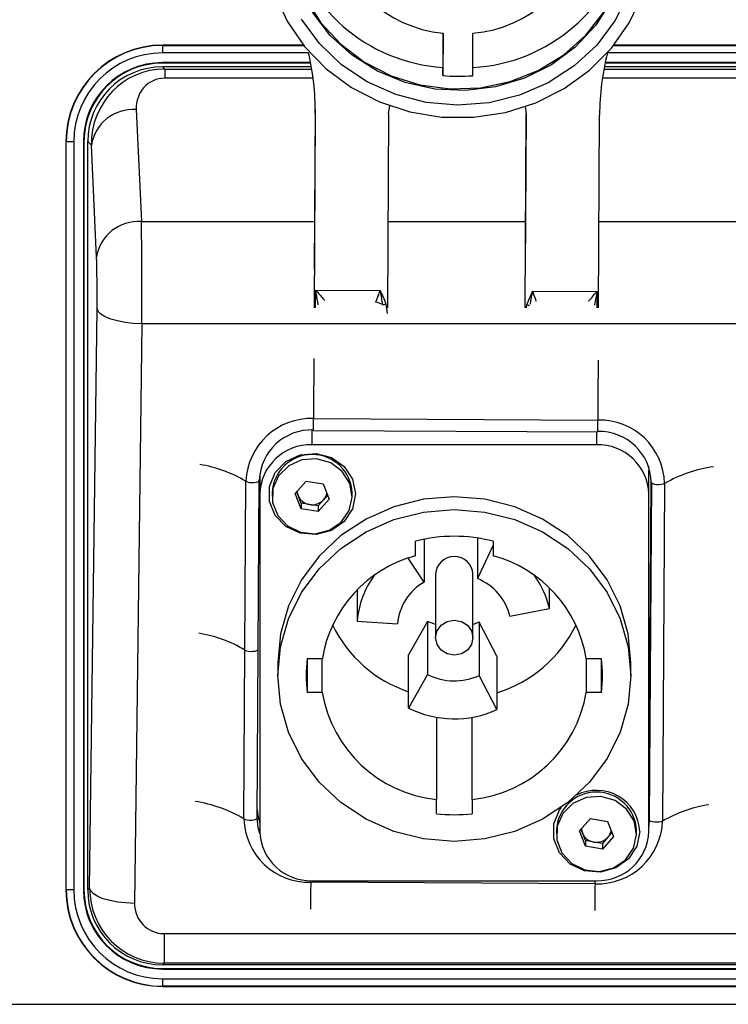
# Model space of a CAD drawing. Header units: millimetres. Extents: x 9 to 583, y 10 to 410.
# Tile 101 of 122: x 452 to 461, y 297 to 310. Entities that reach past the tile are written whole.
import ezdxf

# ---------------------------------------------------------------- set-up
doc = ezdxf.new("R2010")
doc.units = ezdxf.units.MM

msp = doc.modelspace()

# ---------------------------------------------------------------- linework, layer by layer
at = {"color": 7, "linetype": 'Continuous', "lineweight": 25}
for p, q in [((457.6515, 309.8139), (457.6487, 309.3565)), ((457.6521, 309.8138), (457.6487, 309.2471)), ((458.0487, 309.245), (458.0521, 309.8117)), ((453.9029, 309.6495), (453.9029, 309.6531)), ((455.7869, 309.6531), (453.9029, 309.6531)), ((453.9029, 309.6495), (453.9029, 309.5496)), ((483.9029, 309.6531), (459.9366, 309.6531)), ((453.9029, 309.4201), (453.9029, 309.4131)), ((455.8829, 309.4201), (453.9029, 309.4201)), ((455.8842, 309.4131), (453.9029, 309.4131)), ((483.9029, 309.4131), (459.818, 309.4131)), ((483.9029, 309.4201), (459.8194, 309.4201)), ((453.9022, 309.3631), (453.9322, 309.3332)), ((455.8932, 309.3631), (453.9022, 309.3631)), ((453.9322, 309.3332), (453.9322, 309.211)), ((457.6487, 309.2471), (457.6487, 309.3565)), ((483.9035, 309.3631), (459.808, 309.3631)), ((453.5517, 308.792), (453.6203, 307.2951)), ((455.9449, 308.7391), (455.9292, 306.1417)), ((455.9448, 308.7932), (455.9319, 306.6558)), ((456.9249, 308.7371), (456.9092, 306.1417)), ((458.7492, 306.1417), (458.7649, 308.7273)), ((458.7646, 308.7444), (458.7519, 306.6558)), ((459.7293, 306.1417), (459.7449, 308.7188)), ((452.6165, 308.3631), (452.6129, 308.3631)), ((452.6129, 308.3631), (452.6129, 298.3631)), ((452.6165, 298.3631), (452.6165, 308.3631)), ((452.7164, 308.3631), (452.6165, 308.3631)), ((452.7164, 308.3631), (452.7164, 298.3631)), ((452.8459, 308.3631), (452.8459, 298.3631)), ((452.8459, 308.3631), (452.8529, 308.3631)), ((452.8529, 308.3631), (452.8529, 298.3631)), ((452.9029, 298.3625), (452.9029, 308.3637)), ((452.952, 308.3146), (452.9029, 308.3637)), ((453.0207, 306.8177), (452.952, 308.3146)), ((455.9506, 306.3799), (456.8106, 306.3753)), ((458.8506, 306.3644), (459.7106, 306.3598)), ((452.9292, 298.3889), (453.0277, 306.135)), ((456.8861, 306.1942), (456.9046, 306.0678)), ((453.6273, 305.9298), (453.5289, 298.1837)), ((484.1784, 305.9298), (453.6273, 305.9298)), ((455.9216, 304.6634), (459.7216, 304.6431)), ((455.9207, 304.5051), (459.7206, 304.4848)), ((459.7029, 304.3129), (455.9029, 304.3129)), ((460.3994, 304.0283), (460.4029, 303.9629)), ((455.2029, 303.9237), (455.2029, 303.6551)), ((460.4029, 303.6551), (460.4029, 303.9629)), ((460.4092, 299.4384), (460.4358, 303.8428)), ((455.0048, 301.569), (455.0185, 303.8243)), ((455.1829, 301.5829), (455.1965, 303.8381)), ((455.6754, 303.6613), (455.8239, 303.8275)), ((455.8239, 303.8275), (456.0513, 303.7899)), ((456.0513, 303.7899), (456.1303, 303.5859)), ((460.4365, 303.8101), (460.4092, 299.2996)), ((460.6145, 303.7944), (460.5872, 299.2839)), ((455.2029, 303.6551), (455.2029, 299.1446)), ((455.3679, 303.6705), (455.3679, 303.6236)), ((455.7544, 303.4574), (455.6754, 303.6613)), ((455.7149, 303.6346), (455.6957, 303.6841)), ((455.7544, 303.5326), (455.7149, 303.6346)), ((456.1303, 303.5859), (455.9818, 303.4197)), ((456.0561, 303.578), (455.9818, 303.4949)), ((456.11, 303.6384), (456.0561, 303.578)), ((456.4379, 303.6236), (456.4379, 303.6705)), ((460.4029, 299.1446), (460.4029, 303.6551)), ((455.7544, 303.5326), (455.7544, 303.4574)), ((455.8681, 303.5138), (455.7544, 303.5326)), ((455.9818, 303.4197), (455.7544, 303.4574)), ((455.9818, 303.4949), (455.8681, 303.5138)), ((455.9818, 303.4949), (455.9818, 303.4197)), ((458.112, 303.0666), (458.112, 302.5242)), ((457.2829, 302.8285), (457.2829, 303.0241)), ((457.4001, 303.0505), (457.4001, 302.4774)), ((458.3229, 302.9693), (458.112, 302.5242)), ((458.3229, 303.0241), (458.3229, 302.8285)), ((457.4001, 302.4774), (457.1869, 302.7981)), ((457.5529, 302.5832), (457.5529, 301.735)), ((458.0529, 301.735), (458.0529, 302.5832)), ((459.0744, 302.1258), (459.0744, 302.3993)), ((456.506, 302.3745), (456.506, 301.957)), ((458.5462, 302.0203), (459.0744, 302.1258)), ((456.506, 301.957), (457.0447, 301.9216)), ((457.4461, 301.9526), (457.1925, 301.5046)), ((457.4461, 301.9526), (457.4461, 301.2412)), ((458.136, 301.9413), (458.136, 301.2299)), ((458.3727, 301.4852), (458.136, 301.9413)), ((454.9912, 299.3138), (455.0048, 301.569)), ((455.1692, 299.3276), (455.1829, 301.5829)), ((457.1925, 300.7932), (457.1925, 301.5046)), ((458.3727, 301.4852), (458.3727, 300.7738)), ((455.4429, 301.3998), (455.4429, 301.2288)), ((455.8375, 301.4543), (456.0391, 301.4543)), ((455.8375, 301.4543), (455.8375, 301.0033)), ((456.0391, 301.0033), (456.0391, 301.4543)), ((459.5666, 301.4543), (459.7683, 301.4543)), ((459.5666, 301.4543), (459.5666, 301.0033)), ((459.7683, 301.0033), (459.7683, 301.4543)), ((460.1629, 301.2288), (460.1629, 301.3998)), ((457.4461, 301.2412), (457.1925, 300.7932)), ((458.3727, 300.7738), (458.136, 301.2299)), ((456.0391, 301.0033), (455.8375, 301.0033)), ((459.7683, 301.0033), (459.5666, 301.0033)), ((457.5629, 300.6712), (457.5629, 299.5714)), ((458.0429, 299.5714), (458.0429, 300.6712)), ((457.5629, 299.3819), (457.5629, 299.5714)), ((458.0429, 299.5714), (458.0429, 299.3819)), ((460.4029, 299.3528), (460.4092, 299.4384)), ((460.4092, 299.2996), (460.4092, 299.4384)), ((459.4754, 299.1508), (459.6239, 299.317)), ((459.6239, 299.317), (459.8513, 299.2793)), ((459.8513, 299.2793), (459.9303, 299.0754)), ((460.4092, 299.2996), (460.4029, 299.214)), ((459.1679, 299.1599), (459.1679, 299.1131)), ((459.5544, 298.9468), (459.4754, 299.1508)), ((459.5149, 299.1241), (459.4957, 299.1735)), ((459.5544, 299.0221), (459.5149, 299.1241)), ((459.91, 299.1279), (459.8561, 299.0675)), ((460.2379, 299.1131), (460.2379, 299.1599)), ((459.5544, 299.0221), (459.5544, 298.9468)), ((459.6681, 299.0032), (459.5544, 299.0221)), ((459.7818, 298.9844), (459.6681, 299.0032)), ((459.9303, 299.0754), (459.7818, 298.9092)), ((459.8561, 299.0675), (459.7818, 298.9844)), ((459.7818, 298.9844), (459.7818, 298.9092)), ((459.7818, 298.9092), (459.5544, 298.9468)), ((459.6841, 298.4448), (455.8841, 298.4651)), ((455.9029, 298.4868), (459.7029, 298.4868)), ((452.6165, 298.3631), (452.6129, 298.3631)), ((452.7164, 298.3631), (452.6165, 298.3631)), ((452.8459, 298.3631), (452.8529, 298.3631)), ((452.9029, 298.3625), (452.9292, 298.3889)), ((453.9235, 297.7788), (453.9235, 297.3844)), ((453.9235, 297.3844), (453.9022, 297.3631)), ((470.1431, 297.3631), (453.9022, 297.3631)), ((453.9029, 297.3061), (453.9029, 297.3131)), ((453.9029, 297.3131), (470.1431, 297.3131)), ((453.9029, 297.3061), (470.1431, 297.3061)), ((453.9029, 297.1767), (453.9029, 297.0767)), ((453.9029, 297.0767), (453.9029, 297.0731)), ((453.9029, 297.0731), (470.1431, 297.0731))]:
    msp.add_line(p, q, dxfattribs=at)
at = {"color": 8, "linetype": 'Continuous', "lineweight": 25}
for p, q in [((453.9029, 309.6495), (455.7898, 309.6495)), ((459.9336, 309.6495), (483.9029, 309.6495)), ((455.8558, 309.5496), (453.9029, 309.5496)), ((483.9029, 309.5496), (459.8489, 309.5496)), ((453.9322, 309.3332), (455.8983, 309.3332)), ((459.8024, 309.3332), (483.8735, 309.3332)), ((455.9161, 309.211), (453.9322, 309.211)), ((483.8735, 309.211), (459.7823, 309.211)), ((455.9449, 308.7391), (455.9449, 308.7818)), ((453.6203, 307.2951), (455.9358, 307.2951)), ((456.9162, 307.2951), (458.7558, 307.2951)), ((459.7362, 307.2951), (484.1854, 307.2951)), ((455.9492, 306.1417), (455.9506, 306.3799)), ((459.7106, 306.3598), (459.7093, 306.1417)), ((458.7661, 306.1411), (458.7729, 306.1841)), ((455.9029, 304.3129), (455.9029, 304.5107)), ((459.7029, 304.4849), (459.7029, 304.3129)), ((453.9235, 297.7788), (464.3827, 297.7788)), ((470.1431, 297.3844), (453.9235, 297.3844)), ((453.9029, 297.1767), (470.1431, 297.1767)), ((470.1431, 297.0767), (453.9029, 297.0767)), ((446.5629, 296.8345), (470.1433, 296.8345))]:
    msp.add_line(p, q, dxfattribs=at)
at = {"color": 7, "linetype": 'Continuous', "lineweight": 25, "flags": 128}
for points in [[(455.5938, 311.1565), (455.6014, 311.0177), (455.6718, 310.6414), (455.8125, 310.2828), (456.0191, 309.9537), (456.2849, 309.6645), (456.6014, 309.4245), (456.9584, 309.2415), (457.3444, 309.1214), (457.7471, 309.0679), (458.1534, 309.0829), (458.5504, 309.1658), (458.9252, 309.314), (459.2659, 309.5227), (459.5614, 309.7852), (459.8023, 310.0931), (459.9808, 310.4364), (460.0912, 310.8042), (460.13, 311.1846)], [(455.3978, 310.3453), (455.5681, 309.9749), (455.8009, 309.6358), (456.0899, 309.3374), (456.4273, 309.0877), (456.8038, 308.8937), (457.2091, 308.7605), (457.6323, 308.6918), (458.0617, 308.6895), (458.4856, 308.7537), (458.8926, 308.8825), (459.2714, 309.0725), (459.6117, 309.3186), (459.9044, 309.6139), (460.1413, 309.9504), (460.316, 310.319)], [(460.131, 310.3356), (459.9506, 309.9773), (459.7067, 309.6539), (459.4067, 309.3752), (459.0598, 309.1497), (458.6765, 308.9842), (458.2684, 308.8838), (457.8479, 308.8515), (457.4279, 308.8882), (457.0211, 308.993), (456.6398, 309.1626), (456.2956, 309.3918), (455.9991, 309.6737), (455.7591, 309.9997)], [(459.8997, 310.2416), (459.6892, 309.9147), (459.4199, 309.6284), (459.1005, 309.3918), (458.7413, 309.2127), (458.3539, 309.0967), (457.9506, 309.0475), (457.5445, 309.0668), (457.1485, 309.154), (456.7755, 309.3062), (456.4374, 309.5185), (456.1451, 309.7841), (455.9079, 310.0945)], [(456.9249, 308.7371), (456.9349, 308.8184), (456.941, 308.8406)], [(458.7505, 308.8294), (458.7559, 308.8086), (458.7649, 308.7273)], [(453.6273, 305.9298), (453.5127, 305.9349), (453.4023, 305.9473), (453.3002, 305.9667), (453.2101, 305.9922), (453.1354, 306.0231), (453.0789, 306.058), (453.0425, 306.0958), (453.0277, 306.135)], [(455.9207, 304.5051), (455.9207, 304.5051), (455.9206, 304.5108)], [(456.4829, 303.6551), (456.4437, 303.4582), (456.3315, 303.2879), (456.1614, 303.1672), (455.9564, 303.1124), (455.7441, 303.1309), (455.5533, 303.2201), (455.4097, 303.3682), (455.3327, 303.5549), (455.3327, 303.7552), (455.4097, 303.942), (455.5533, 304.09), (455.7441, 304.1793), (455.9564, 304.1978), (456.1614, 304.143), (456.3315, 304.0223), (456.4437, 303.852), (456.4829, 303.6551)], [(456.4056, 303.7956), (456.3055, 303.9546), (456.1511, 304.0689), (455.9631, 304.1231), (455.767, 304.1099), (455.5893, 304.0309), (455.4539, 303.897), (455.3791, 303.7261), (455.3751, 303.5414), (455.4423, 303.3678), (455.5717, 303.2287), (455.7459, 303.143), (455.9413, 303.1222), (456.1314, 303.1691), (456.2907, 303.2774), (456.3977, 303.4324), (456.4377, 303.6133), (456.4056, 303.7956)], [(455.0185, 303.8243), (455.0372, 303.8156), (455.0631, 303.8095), (455.0933, 303.8065), (455.1245, 303.8071), (455.1532, 303.8112), (455.1764, 303.8183), (455.1914, 303.8276), (455.1965, 303.8381)], [(460.6145, 303.7944), (460.5958, 303.7859), (460.5699, 303.78), (460.5397, 303.7774), (460.5085, 303.7784), (460.4798, 303.7827), (460.4566, 303.7901), (460.4416, 303.7995), (460.4365, 303.8101)], [(460.1629, 301.3998), (460.127, 301.7849), (460.0205, 302.1583), (459.8467, 302.5087), (459.6107, 302.8253), (459.3198, 303.0987), (458.9829, 303.3204), (458.61, 303.4837), (458.2127, 303.5838), (457.8029, 303.6175), (457.393, 303.5838), (456.9957, 303.4837), (456.6229, 303.3204), (456.2859, 303.0987), (455.995, 302.8253), (455.759, 302.5087), (455.5852, 302.1583), (455.4787, 301.7849), (455.4429, 301.3998)], [(455.4429, 301.2288), (455.4787, 301.6139), (455.5852, 301.9873), (455.759, 302.3376), (455.995, 302.6543), (456.2859, 302.9276), (456.6229, 303.1494), (456.9957, 303.3127), (457.393, 303.4128), (457.8029, 303.4465), (458.2127, 303.4128), (458.61, 303.3127), (458.9829, 303.1494), (459.3198, 302.9276), (459.6107, 302.6543), (459.8467, 302.3376), (460.0205, 301.9873), (460.127, 301.6139), (460.1629, 301.2288), (460.127, 300.8437), (460.0205, 300.4703), (459.8467, 300.12), (459.6107, 299.8033), (459.3198, 299.53), (458.9829, 299.3082), (458.61, 299.1449), (458.2127, 299.0448), (457.8029, 299.0111), (457.393, 299.0448), (456.9957, 299.1449), (456.6229, 299.3082), (456.2859, 299.53), (455.995, 299.8033), (455.759, 300.12), (455.5852, 300.4703), (455.4787, 300.8437), (455.4429, 301.2288)], [(457.5529, 301.9088), (457.5274, 301.9176), (457.4461, 301.9526)], [(457.5529, 301.735), (457.5719, 301.8249), (457.6261, 301.9011), (457.7072, 301.952), (457.8029, 301.9699), (457.8985, 301.952), (457.9796, 301.9011), (458.0338, 301.8249), (458.0529, 301.735), (458.0338, 301.6451), (457.9796, 301.5689), (457.8985, 301.518), (457.8029, 301.5001), (457.7072, 301.518), (457.6261, 301.5689), (457.5719, 301.6451), (457.5529, 301.735)], [(458.136, 301.9413), (458.0534, 301.909), (458.0529, 301.9088)], [(455.0048, 301.569), (455.0236, 301.5604), (455.0495, 301.5542), (455.0797, 301.5513), (455.1109, 301.5519), (455.1396, 301.556), (455.1627, 301.563), (455.1777, 301.5724), (455.1829, 301.5829)], [(460.2056, 299.285), (460.1055, 299.4441), (459.9511, 299.5584), (459.7631, 299.6126), (459.567, 299.5994), (459.3893, 299.5204), (459.2539, 299.3865), (459.1791, 299.2156), (459.1751, 299.0309), (459.2423, 298.8573), (459.3717, 298.7182), (459.5459, 298.6325), (459.7413, 298.6116), (459.9314, 298.6585), (460.0907, 298.7668), (460.1977, 298.9219), (460.2377, 299.1028), (460.2056, 299.285)], [(455.1699, 299.4337), (455.1823, 299.3343), (455.2029, 299.2582)], [(460.2829, 299.1446), (460.2437, 298.9477), (460.1315, 298.7774), (459.9614, 298.6567), (459.7564, 298.6019), (459.5441, 298.6203), (459.3533, 298.7096), (459.2097, 298.8576), (459.1327, 299.0444), (459.1327, 299.2447), (459.2097, 299.4315), (459.2341, 299.4655)], [(454.9912, 299.3138), (455.0099, 299.3052), (455.0358, 299.299), (455.066, 299.2961), (455.0972, 299.2967), (455.1259, 299.3007), (455.1491, 299.3078), (455.1641, 299.3171), (455.1692, 299.3276)], [(455.2034, 299.1178), (455.1823, 299.1956), (455.1692, 299.3276)], [(460.5872, 299.2839), (460.5685, 299.2754), (460.5426, 299.2696), (460.5124, 299.267), (460.4812, 299.2679), (460.4525, 299.2723), (460.4293, 299.2796), (460.4143, 299.2891), (460.4092, 299.2996)], [(453.5289, 298.1837), (453.4142, 298.1887), (453.3038, 298.2012), (453.2017, 298.2205), (453.1117, 298.2461), (453.037, 298.2769), (452.9804, 298.3119), (452.9441, 298.3497), (452.9292, 298.3889)]]:
    msp.add_lwpolyline(points, dxfattribs=at)
at = {"color": 8, "linetype": 'Continuous', "lineweight": 25, "flags": 128}
for points in [[(455.9251, 305.4647), (455.9248, 305.3884), (455.9242, 305.2741), (455.9237, 305.1623), (455.9232, 305.0538), (455.9228, 304.9491), (455.9223, 304.8487), (455.922, 304.7533), (455.9216, 304.6634)], [(459.7251, 305.4444), (459.7247, 305.3681), (459.7242, 305.2538), (459.7236, 305.142), (459.7231, 305.0335), (459.7227, 304.9288), (459.7223, 304.8284), (459.7219, 304.733), (459.7216, 304.6431)], [(455.8841, 298.4651), (455.8842, 298.4742), (455.8843, 298.487)]]:
    msp.add_lwpolyline(points, dxfattribs=at)
at = {"color": 7, "linetype": 'Continuous', "lineweight": 25}
for centre, radius, start, end in [((457.8054, 311.4567), 1.65, 188.24155, 264.66949), ((457.792, 311.595), 2.243, 191.50802, 266.33765), ((457.9293, 311.5967), 2.2454, 273.04793, 348.52095), ((457.9158, 311.459), 1.653, 274.72839, 351.05983), ((453.9029, 308.3631), 1.29, 90, 180), ((453.9029, 308.3631), 1.2864, 90, 180), ((453.9029, 308.3631), 1.1864, 90, 180), ((452.4035, 308.76), 3.5415, 359.6616, 12.88211), ((463.2884, 308.6967), 3.5436, 166.07407, 179.64342), ((453.9029, 308.3631), 1.057, 90, 180), ((453.9029, 308.3631), 1.05, 90, 180), ((457.8617, 311.6848), 2.447, 265.0056, 274.38207), ((453.5091, 308.2302), 0.5634, 85.66968, 171.38603), ((453.5778, 306.7333), 0.5634, 85.66968, 171.38603), ((456.6735, 305.8871), 0.3426, 60.6429, 76.68808), ((456.8165, 306.4397), 0.2552, 275.59552, 285.82328), ((455.8908, 303.7909), 0.873, 87.97665, 177.81156), ((459.7433, 303.7718), 0.8715, 1.48372, 91.42732), ((455.8959, 303.8114), 0.6999, 87.97665, 177.81156), ((459.738, 303.792), 0.6987, 1.48372, 91.42732), ((455.8824, 303.6333), 0.6799, 88.27456, 178.16379), ((459.7233, 303.6333), 0.6799, 1.83621, 91.72544), ((455.9029, 303.6464), 0.5355, 2.57713, 177.42287), ((461.5285, 302.2058), 1.8327, 98.21965, 119.91217), ((455.8807, 303.699), 0.1779, 182.19536, 201.22379), ((455.8976, 303.7087), 0.1972, 202.0913, 261.39744), ((455.9033, 303.7177), 0.207, 260.20892, 317.55452), ((455.9198, 303.7006), 0.1832, 318.02625, 348.83872), ((457.8029, 300.9874), 2.102, 75.67758, 104.32242), ((457.7237, 301.1796), 1.7068, 104.96749, 170.73633), ((457.8029, 302.5707), 0.2503, 2.86749, 177.13251), ((457.882, 301.1796), 1.7068, 9.26367, 75.03251), ((457.6803, 301.8659), 1.1778, 143.56257, 175.5621), ((457.9171, 301.8614), 1.1871, 12.86815, 36.37406), ((457.7513, 301.8613), 0.7092, 119.68578, 175.1227), ((457.8407, 301.8514), 0.7255, 13.46487, 68.04164), ((457.7397, 302.6603), 1.7368, 205.74052, 251.63655), ((457.864, 302.6617), 1.7392, 287.00739, 334.24546), ((457.5722, 301.2288), 1.7494, 172.59294, 187.40706), ((458.0335, 301.2288), 1.7494, 352.59294, 7.40706), ((457.8029, 301.9603), 0.8028, 243.6065, 294.51409), ((457.7443, 301.2912), 1.7293, 189.58305, 263.97859), ((457.8615, 301.2912), 1.7293, 276.02141, 350.41695), ((457.803, 302.0233), 1.3732, 243.6065, 294.51409), ((459.7029, 299.1359), 0.5355, 2.57713, 177.42287), ((459.7043, 299.115), 0.5793, 2.92831, 117.43574), ((454.0548, 297.7169), 1.8512, 59.61587, 81.16194), ((457.8029, 301.4742), 2.106, 263.45639, 276.54361), ((455.8624, 299.3364), 0.8715, 181.48372, 271.42732), ((459.7149, 299.3172), 0.873, 267.97665, 357.81156), ((455.8824, 299.1663), 0.6799, 181.83621, 271.72544), ((459.6807, 299.1884), 0.1779, 182.19536, 201.22379), ((459.6976, 299.1982), 0.1972, 202.0913, 261.39744), ((459.7233, 299.1663), 0.6799, 268.27456, 358.16379), ((459.7198, 299.1901), 0.1832, 318.02625, 348.83872), ((459.7033, 299.2072), 0.207, 260.20892, 317.55452), ((453.9029, 298.3631), 1.29, 180, 270), ((453.9029, 298.3631), 1.2864, 180, 270), ((453.9029, 298.3631), 1.1864, 180, 270), ((453.9029, 298.3631), 1.057, 180, 270), ((453.9029, 298.3631), 1.05, 180, 270)]:
    msp.add_arc(centre, radius, start, end, dxfattribs=at)
at = {"color": 8, "linetype": 'Continuous', "lineweight": 25}
for centre, radius, start, end in [((458.8485, 306.4432), 0.2699, 253.72363, 261.31384), ((436.7274, 304.7032), 19.1943, 359.40886, 359.88123), ((440.5273, 304.6829), 19.1943, 359.40886, 359.88123), ((454.0967, 302.2576), 1.8177, 59.52852, 80.33354), ((454.0831, 300.0024), 1.8177, 59.52852, 80.33354), ((461.4869, 297.7257), 1.7993, 99.0531, 120.00066), ((504.0398, 297.814), 48.1601, 179.22535, 179.65059), ((452.7544, 298.5243), 6.9302, 359.34249, 359.6895), ((507.8397, 297.7937), 48.1601, 179.22535, 179.65059)]:
    msp.add_arc(centre, radius, start, end, dxfattribs=at)
at = {"color": 7, "linetype": 'Continuous', "lineweight": 25}
for centre, major_axis, ratio, start_param, end_param in [((453.9035, 308.3625), (0.708, -0.708), 0.9987828, 2.3568035, 3.9263818), ((453.9519, 308.314), (-0.3933, 0.9445), 0.9735615, 5.8987266, 7.468305), ((453.9519, 308.7915), (-0.1693, 0.3885), 0.9349482, 5.8962728, 7.4658511), ((453.6076, 306.3402), (0, 1.2), 0.0174604, 4.3633231, 5.6326257), ((453.008, 306.3402), (0, 0.6), 0.0349208, 4.3633231, 5.6326257), ((453.9035, 298.3637), (-0.708, -0.708), 0.9987828, 5.4983961, 7.0679745), ((453.9291, 298.3894), (0.3752, 0.9334), 0.9929254, 1.9510668, 3.5206452), ((453.9291, 298.1842), (0.1654, 0.3715), 0.9812133, 1.9837673, 3.5533457)]:
    msp.add_ellipse(centre, major_axis=major_axis, ratio=ratio, start_param=start_param, end_param=end_param, dxfattribs=at)
at = {"color": 8, "linetype": 'Continuous', "lineweight": 25}
for points, knots in [([(455.9506, 306.3799), (455.9511, 306.3794), (455.96, 306.3687), (456.0016, 306.3191), (456.0403, 306.2748), (456.0711, 306.2397)], [0, 0, 0, 0, 0.0108716, 0.2148126, 1, 1, 1, 1]), ([(455.9843, 306.1835), (455.9757, 306.2344), (455.9649, 306.2983), (455.9533, 306.3649), (455.9508, 306.3791), (455.9506, 306.3799)], [0, 0, 0, 0, 0.7865694, 0.9881663, 1, 1, 1, 1]), ([(458.8198, 306.1903), (458.8229, 306.212), (458.8285, 306.2511), (458.8396, 306.3084), (458.8467, 306.3449), (458.8504, 306.3636), (458.8506, 306.3644)], [0, 0, 0, 0, 0.3789883, 0.6824741, 0.986308, 1, 1, 1, 1]), ([(458.8506, 306.3644), (458.8508, 306.3637), (458.8612, 306.3303), (458.8756, 306.2831), (458.893, 306.2424), (458.8983, 306.2298)], [0, 0, 0, 0, 0.0153827, 0.6967142, 1, 1, 1, 1]), ([(459.596, 306.2296), (459.6247, 306.2616), (459.6616, 306.3026), (459.7011, 306.3487), (459.7101, 306.3593), (459.7106, 306.3598)], [0, 0, 0, 0, 0.7706739, 0.9883938, 1, 1, 1, 1]), ([(459.7106, 306.3598), (459.7104, 306.3591), (459.7078, 306.3448), (459.6962, 306.2832), (459.6855, 306.2242), (459.6771, 306.1781)], [0, 0, 0, 0, 0.0127703, 0.2303224, 1, 1, 1, 1])]:
    msp.add_open_spline(points, degree=3, knots=knots, dxfattribs=at)
at = {"color": 7, "linetype": 'Continuous', "lineweight": 25}
for points, knots in [([(456.7524, 306.2205), (456.754, 306.2241), (456.763, 306.2428), (456.7728, 306.2668), (456.788, 306.3075), (456.7984, 306.3377), (456.8074, 306.3654), (456.8098, 306.3727), (456.8104, 306.3746), (456.8106, 306.3753)], [0, 0, 0, 0, 0.07585726, 0.40196472, 0.48625919, 0.86943491, 0.96500656, 0.98680644, 1, 1, 1, 1]), ([(456.8106, 306.3753), (456.8109, 306.3748), (456.8381, 306.3168), (456.8662, 306.2572), (456.8857, 306.1957), (456.8861, 306.1942)], [0, 0, 0, 0, 0.00966, 0.9764332, 1, 1, 1, 1]), ([(456.8106, 306.3753), (456.8108, 306.3745), (456.8139, 306.3578), (456.8198, 306.3253), (456.8312, 306.2628), (456.8373, 306.2165), (456.8414, 306.1858)], [0, 0, 0, 0, 0.012593, 0.2600583, 0.5073017, 1, 1, 1, 1]), ([(458.7729, 306.1841), (458.7972, 306.2442), (458.8218, 306.3048), (458.8503, 306.3639), (458.8506, 306.3644)], [0, 0, 0, 0, 0.9903392, 1, 1, 1, 1])]:
    msp.add_open_spline(points, degree=3, knots=knots, dxfattribs=at)

doc.saveas('drawing.dxf')
